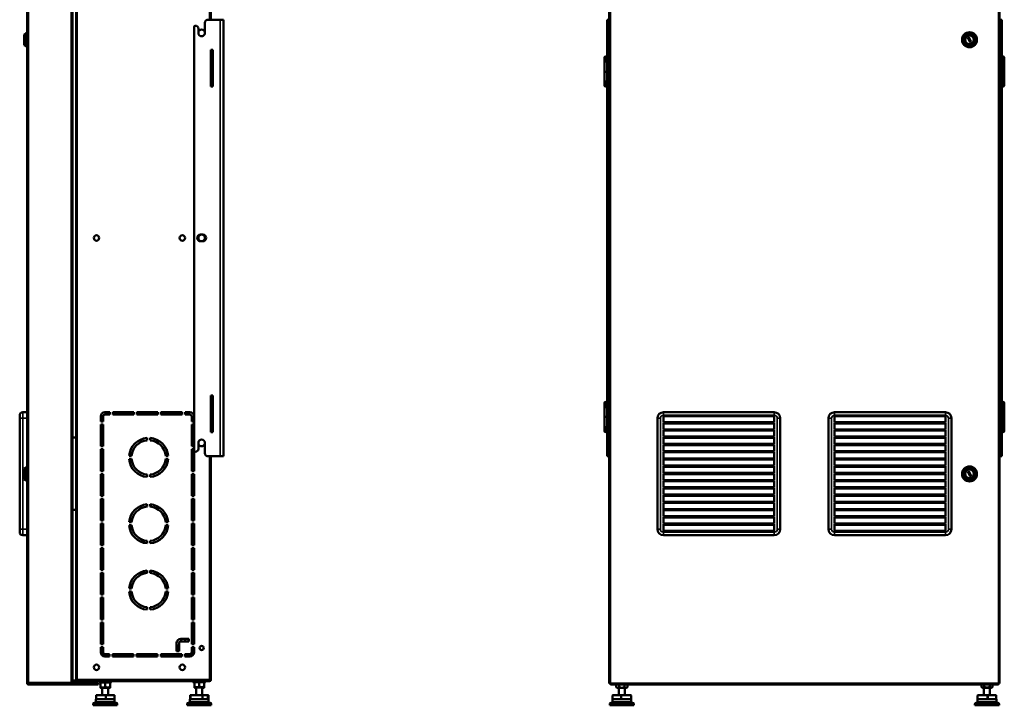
# Model space of a CAD drawing. Header units: millimetres. Extents: x -1845 to 7573, y -1484 to 1950.
# Tile 2 of 41: x -1845 to -211, y -613 to 524. Entities that reach past the tile are written whole.
import ezdxf

# ---------------------------------------------------------------- set-up
doc = ezdxf.new("R2010")
doc.units = ezdxf.units.MM
doc.layers.add('Видимые тонкие (ГОСТ)', color=7, linetype='Continuous', lineweight=35)
doc.layers.add('Видимый контур (ГОСТ)', color=7, linetype='Continuous', lineweight=50)

msp = doc.modelspace()

# ---------------------------------------------------------------- linework, layer by layer
at = {"layer": 'Видимые тонкие (ГОСТ)'}
for p, q in [((-1749.6, -570.3), (-1749.6, 893.7)), ((-1530.1, 893.7), (-1530.1, 523.7)), ((-1830.6, 716.7), (-1830.6, -575.8)), ((-1759.6, -575.8), (-1759.6, 716.7)), ((-864.8, 716.7), (-864.8, -575.8)), ((-220.8, -575.8), (-220.8, 716.7)), ((-1512.6, -200.3), (-1512.6, 523.7)), ((-870.3, 518.7), (-867.3, 518.7)), ((-870.3, 514.3), (-867.3, 514.3)), ((-218.3, 518.7), (-215.3, 518.7)), ((-218.3, 511.7), (-215.3, 511.7)), ((-1527.8, 460.7), (-1524.8, 460.7)), ((-1524.8, 414.7), (-1527.8, 414.7)), ((-1527.8, -112.3), (-1524.8, -112.3)), ((-1840.1, -127.3), (-1840.1, -137.3)), ((-776.8, -127.3), (-776.8, -132.3)), ((-592.8, -127.3), (-592.8, -132.3)), ((-492.8, -127.3), (-492.8, -132.3)), ((-308.8, -127.3), (-308.8, -132.3)), ((-1840.1, -137.3), (-1845.1, -137.3)), ((-1840.1, -321.3), (-1840.1, -137.3)), ((-1840.1, -137.3), (-1832.6, -137.3)), ((-786.8, -137.3), (-781.8, -137.3)), ((-781.8, -321.3), (-781.8, -137.3)), ((-776.8, -132.3), (-592.8, -132.3)), ((-582.8, -137.3), (-587.8, -137.3)), ((-587.8, -137.3), (-587.8, -321.3)), ((-502.8, -137.3), (-497.8, -137.3)), ((-497.8, -321.3), (-497.8, -137.3)), ((-492.8, -132.3), (-308.8, -132.3)), ((-298.8, -137.3), (-303.8, -137.3)), ((-303.8, -137.3), (-303.8, -321.3)), ((-1524.8, -158.3), (-1527.8, -158.3)), ((-867.3, -188.3), (-870.3, -188.3)), ((-867.3, -195.3), (-870.3, -195.3)), ((-215.3, -191), (-218.3, -191)), ((-215.3, -195.3), (-218.3, -195.3)), ((-1530.1, -200.3), (-1530.1, -570.3)), ((-1840.1, -321.3), (-1845.1, -321.3)), ((-1840.1, -321.3), (-1840.1, -331.3)), ((-1832.6, -321.3), (-1840.1, -321.3)), ((-786.8, -321.3), (-781.8, -321.3)), ((-776.8, -326.3), (-776.8, -331.3)), ((-592.8, -326.3), (-776.8, -326.3)), ((-592.8, -331.3), (-592.8, -326.3)), ((-582.8, -321.3), (-587.8, -321.3)), ((-502.8, -321.3), (-497.8, -321.3)), ((-492.8, -326.3), (-492.8, -331.3)), ((-308.8, -326.3), (-492.8, -326.3)), ((-308.8, -331.3), (-308.8, -326.3)), ((-298.8, -321.3), (-303.8, -321.3)), ((-1750.6, -572.3), (-1750.6, -571.3)), ((-1530.1, -570.3), (-1749.6, -570.3)), ((-1529.1, -571.3), (-1528.1, -571.3)), ((-1831.6, -576.8), (-1832.6, -576.8)), ((-1830.6, -575.8), (-1759.6, -575.8)), ((-1830.6, -577.8), (-1830.6, -578.8)), ((-1756.6, -572.3), (-1756.6, -573.3)), ((-1756.6, -575.3), (-1756.6, -574.3)), ((-1749.1, -573.3), (-1749.1, -572.3)), ((-1748.1, -574.3), (-1748.1, -575.3)), ((-1729.6, -576.8), (-1729.6, -577.8)), ((-1729.6, -577.8), (-1729.6, -578.8)), ((-1725.2, -576.8), (-1725.2, -577.8)), ((-1724.9, -577.8), (-1724.9, -578.8)), ((-1719.6, -576.8), (-1719.6, -577.8)), ((-1719.6, -577.8), (-1719.6, -578.8)), ((-1530.1, -572.3), (-1530.1, -573.3)), ((-864.8, -576.8), (-220.8, -576.8)), ((-1717.8, -597.3), (-1718.2, -597.3)), ((-1717.8, -597.3), (-1701.9, -597.3)), ((-1717.8, -603.3), (-1717.8, -597.3)), ((-1701.9, -597.3), (-1687.6, -597.3)), ((-1561.9, -597.3), (-1562.2, -597.3)), ((-1561.9, -597.3), (-1561.8, -597.3)), ((-1561.9, -603.3), (-1561.9, -597.3)), ((-1561.8, -597.3), (-1541.9, -597.3)), ((-1541.9, -597.3), (-1532.8, -597.3)), ((-1532.7, -597.3), (-1532.8, -597.3)), ((-1532.8, -597.3), (-1532.8, -603.3)), ((-1532.7, -597.3), (-1531.5, -597.3)), ((-861.3, -597.3), (-847.7, -597.3)), ((-861.3, -597.3), (-861.3, -597.3)), ((-846.3, -597.3), (-847.7, -597.3)), ((-847.7, -597.3), (-847.7, -603.3)), ((-846.3, -597.3), (-830.3, -597.3)), ((-846.3, -603.3), (-846.3, -597.3)), ((-830.3, -597.3), (-830.3, -597.3)), ((-255.3, -597.3), (-239.4, -597.3)), ((-237.9, -597.3), (-239.4, -597.3)), ((-239.4, -597.3), (-239.4, -603.3)), ((-237.9, -597.3), (-224.3, -597.3)), ((-237.9, -603.3), (-237.9, -597.3)), ((-1683.1, -610.9), (-1723.1, -610.9)), ((-1722.5, -610), (-1683.6, -610)), ((-1686.9, -608.5), (-1719.3, -608.5)), ((-1718.6, -607.5), (-1687.5, -607.5)), ((-1527.1, -610.9), (-1567.1, -610.9)), ((-1566.5, -610), (-1527.6, -610)), ((-1530.9, -608.5), (-1563.3, -608.5)), ((-1562.6, -607.5), (-1531.5, -607.5)), ((-825.8, -610.9), (-865.8, -610.9)), ((-865.3, -610), (-826.3, -610)), ((-829.6, -608.5), (-862, -608.5)), ((-861.4, -607.5), (-830.2, -607.5)), ((-219.8, -610.9), (-259.8, -610.9)), ((-259.3, -610), (-220.3, -610)), ((-223.6, -608.5), (-256, -608.5)), ((-255.4, -607.5), (-224.2, -607.5))]:
    msp.add_line(p, q, dxfattribs=at)
for centre, start, end in [((-776.8, -137.3), 90, 180), ((-592.8, -137.3), 0, 90), ((-492.8, -137.3), 90, 180), ((-308.8, -137.3), 0, 90), ((-776.8, -321.3), 180, 270), ((-592.8, -321.3), 270, 0), ((-492.8, -321.3), 180, 270), ((-308.8, -321.3), 270, 0)]:
    msp.add_arc(centre, 5, start, end, dxfattribs=at)
for centre, ratio, start_param, end_param in [((-1717.2, -597.3), 0.650253, 0, 1.570796), ((-1561.2, -597.3), 0.754682, 0, 1.570796), ((-1533.7, -597.3), 0.900754, 4.712389, 6.283185), ((-846.9, -597.3), 0.760479, 0, 1.570796), ((-846.9, -597.3), 0.649362, 4.712389, 6.283185), ((-238.7, -597.3), 0.650253, 0, 1.570796), ((-238.7, -597.3), 0.759718, 4.712389, 6.283185)]:
    msp.add_ellipse(centre, major_axis=(0, 1), ratio=ratio, start_param=start_param, end_param=end_param, dxfattribs=at)
at = {"layer": 'Видимый контур (ГОСТ)'}
for p, q in [((-1751.6, -570.3), (-1751.6, 893.7)), ((-1528.1, 893.7), (-1528.1, 523.7)), ((-1832.6, -575.8), (-1832.6, 716.7)), ((-1757.6, 716.7), (-1757.6, -575.8)), ((-866.8, -575.8), (-866.8, 716.7)), ((-218.8, 716.7), (-218.8, -575.8)), ((-1532.6, 523.7), (-1512.6, 523.7)), ((-1506.6, 523.7), (-1512.6, 523.7)), ((-1506.6, 523.7), (-1506.6, -200.3)), ((-867.3, 523.7), (-870.3, 523.7)), ((-870.3, 518.7), (-870.3, 523.7)), ((-867.3, 523.7), (-867.3, 518.7)), ((-218.3, 523.7), (-218.8, 523.7)), ((-218.3, 518.7), (-218.3, 523.7)), ((-215.3, 523.7), (-218.3, 523.7)), ((-215.3, 523.7), (-215.3, 518.7)), ((-1555.6, -191), (-1555.6, 511.7)), ((-1548.6, 501.7), (-1548.6, 508.7)), ((-1537.6, 518.7), (-1537.6, 501.7)), ((-870.3, 516.3), (-870.3, 518.7)), ((-870.3, 514.3), (-870.3, 516.3)), ((-870.3, 516.3), (-867.3, 516.3)), ((-870.3, 514.3), (-870.3, -188.3)), ((-867.3, 518.7), (-867.3, 516.3)), ((-867.3, 516.3), (-867.3, 514.3)), ((-867.3, 514.3), (-867.3, -188.3)), ((-218.3, 513.7), (-218.3, 518.7)), ((-218.3, 511.7), (-218.3, 513.7)), ((-218.3, 513.7), (-215.3, 513.7)), ((-218.3, -191), (-218.3, 511.7)), ((-215.3, 518.7), (-215.3, 513.7)), ((-215.3, 513.7), (-215.3, 511.7)), ((-215.3, -191), (-215.3, 511.7)), ((-1837.6, 499.4), (-1833.6, 501.4)), ((-1837.6, 481.4), (-1837.6, 499.4)), ((-1833.6, 478), (-1833.6, 502.9)), ((-1833.6, 502.9), (-1832.6, 502.9)), ((-271.7, 494), (-269.8, 494.9)), ((-267.8, 485.9), (-271.7, 494)), ((-269.8, 494.9), (-266, 486.8)), ((-1837.6, 481.4), (-1833.6, 479.4)), ((-1833.6, 478), (-1832.6, 478)), ((-266, 486.8), (-267.8, 485.9)), ((-1528.1, 422.7), (-1528.1, 473.7)), ((-1528.1, 473.7), (-1524.6, 473.7)), ((-1527.8, 460.7), (-1527.8, 462.7)), ((-1524.8, 462.7), (-1527.8, 462.7)), ((-1527.8, 460.7), (-1527.8, 414.7)), ((-1524.8, 462.7), (-1524.8, 460.7)), ((-1524.8, 414.7), (-1524.8, 460.7)), ((-1524.6, 473.7), (-1524.6, 422.7)), ((-874.6, 414.7), (-874.6, 460.7)), ((-870.6, 452.7), (-870.6, 460.7)), ((-867.1, 460.7), (-867.1, 452.7)), ((-218.6, 452.7), (-218.6, 460.7)), ((-215.1, 460.7), (-215.1, 452.7)), ((-211.1, 460.7), (-211.1, 414.7)), ((-870.3, 452.7), (-870.6, 452.7)), ((-867.1, 452.7), (-867.3, 452.7)), ((-218.3, 452.7), (-218.6, 452.7)), ((-215.1, 452.7), (-215.3, 452.7)), ((-1527.8, 422.7), (-1528.1, 422.7)), ((-1527.8, 412.7), (-1527.8, 414.7)), ((-1527.8, 412.7), (-1524.8, 412.7)), ((-1524.6, 422.7), (-1524.8, 422.7)), ((-1524.8, 414.7), (-1524.8, 412.7)), ((-870.6, 414.7), (-870.6, 422.7)), ((-870.6, 422.7), (-870.3, 422.7)), ((-867.3, 422.7), (-867.1, 422.7)), ((-867.1, 422.7), (-867.1, 414.7)), ((-218.6, 414.7), (-218.6, 422.7)), ((-218.6, 422.7), (-218.3, 422.7)), ((-215.3, 422.7), (-215.1, 422.7)), ((-215.1, 422.7), (-215.1, 414.7)), ((-1545.1, 167.2), (-1541.1, 167.2)), ((-1541.1, 156.2), (-1545.1, 156.2)), ((-1528.1, -150.3), (-1528.1, -99.3)), ((-1528.1, -99.3), (-1524.6, -99.3)), ((-1527.8, -112.3), (-1527.8, -110.3)), ((-1524.8, -110.3), (-1527.8, -110.3)), ((-1527.8, -112.3), (-1527.8, -158.3)), ((-1524.8, -110.3), (-1524.8, -112.3)), ((-1524.8, -158.3), (-1524.8, -112.3)), ((-1524.6, -99.3), (-1524.6, -150.3)), ((-874.6, -158.3), (-874.6, -112.3)), ((-870.6, -120.3), (-870.6, -112.3)), ((-867.1, -112.3), (-867.1, -120.3)), ((-218.6, -120.3), (-218.6, -112.3)), ((-215.1, -112.3), (-215.1, -120.3)), ((-211.1, -112.3), (-211.1, -158.3)), ((-1832.6, -127.3), (-1840.1, -127.3)), ((-1703.6, -127.3), (-1695.6, -127.3)), ((-1695.6, -127.3), (-1695.6, -131.3)), ((-1690.6, -131.3), (-1690.6, -127.3)), ((-1690.6, -127.3), (-1655.6, -127.3)), ((-1655.6, -127.3), (-1655.6, -131.3)), ((-1650.6, -131.3), (-1650.6, -127.3)), ((-1650.6, -127.3), (-1615.6, -127.3)), ((-1615.6, -127.3), (-1615.6, -131.3)), ((-1610.6, -131.3), (-1610.6, -127.3)), ((-1610.6, -127.3), (-1575.6, -127.3)), ((-1575.6, -127.3), (-1575.6, -131.3)), ((-1570.6, -131.3), (-1570.6, -127.3)), ((-1570.6, -127.3), (-1562.6, -127.3)), ((-870.3, -120.3), (-870.6, -120.3)), ((-867.1, -120.3), (-867.3, -120.3)), ((-592.8, -127.3), (-776.8, -127.3)), ((-308.8, -127.3), (-492.8, -127.3)), ((-218.3, -120.3), (-218.6, -120.3)), ((-215.1, -120.3), (-215.3, -120.3)), ((-1845.1, -137.3), (-1845.1, -132.3)), ((-1845.1, -137.3), (-1845.1, -321.3)), ((-1710.6, -142.8), (-1710.6, -134.3)), ((-1706.6, -142.8), (-1710.6, -142.8)), ((-1706.6, -134.3), (-1706.6, -142.8)), ((-1695.6, -131.3), (-1703.6, -131.3)), ((-1655.6, -131.3), (-1690.6, -131.3)), ((-1615.6, -131.3), (-1650.6, -131.3)), ((-1575.6, -131.3), (-1610.6, -131.3)), ((-1562.6, -131.3), (-1570.6, -131.3)), ((-1559.6, -142.8), (-1559.6, -134.3)), ((-1555.6, -142.8), (-1559.6, -142.8)), ((-786.8, -137.3), (-786.8, -321.3)), ((-776.8, -132.8), (-592.8, -132.8)), ((-776.8, -143.8), (-776.8, -132.8)), ((-592.8, -133.8), (-776.8, -133.8)), ((-776.8, -143.8), (-592.8, -143.8)), ((-776.8, -144.8), (-592.8, -144.8)), ((-776.8, -155.8), (-776.8, -144.8)), ((-592.8, -145.8), (-776.8, -145.8)), ((-592.8, -132.8), (-592.8, -143.8)), ((-592.8, -144.8), (-592.8, -155.8)), ((-582.8, -321.3), (-582.8, -137.3)), ((-502.8, -137.3), (-502.8, -321.3)), ((-492.8, -132.8), (-308.8, -132.8)), ((-492.8, -143.8), (-492.8, -132.8)), ((-308.8, -133.8), (-492.8, -133.8)), ((-492.8, -143.8), (-308.8, -143.8)), ((-492.8, -144.8), (-308.8, -144.8)), ((-492.8, -155.8), (-492.8, -144.8)), ((-308.8, -145.8), (-492.8, -145.8)), ((-308.8, -132.8), (-308.8, -143.8)), ((-308.8, -144.8), (-308.8, -155.8)), ((-298.8, -321.3), (-298.8, -137.3)), ((-1710.6, -147.8), (-1706.6, -147.8)), ((-1710.6, -183.8), (-1710.6, -147.8)), ((-1706.6, -147.8), (-1706.6, -183.8)), ((-1559.6, -183.8), (-1559.6, -147.8)), ((-1559.6, -147.8), (-1555.6, -147.8)), ((-1527.8, -150.3), (-1528.1, -150.3)), ((-1527.8, -160.3), (-1527.8, -158.3)), ((-1527.8, -160.3), (-1524.8, -160.3)), ((-1524.6, -150.3), (-1524.8, -150.3)), ((-1524.8, -158.3), (-1524.8, -160.3)), ((-870.6, -158.3), (-870.6, -150.3)), ((-870.6, -150.3), (-870.3, -150.3)), ((-867.3, -150.3), (-867.1, -150.3)), ((-867.1, -150.3), (-867.1, -158.3)), ((-776.8, -155.8), (-592.8, -155.8)), ((-776.8, -156.8), (-592.8, -156.8)), ((-776.8, -167.8), (-776.8, -156.8)), ((-592.8, -157.8), (-776.8, -157.8)), ((-592.8, -156.8), (-592.8, -167.8)), ((-492.8, -155.8), (-308.8, -155.8)), ((-492.8, -156.8), (-308.8, -156.8)), ((-492.8, -167.8), (-492.8, -156.8)), ((-308.8, -157.8), (-492.8, -157.8)), ((-308.8, -156.8), (-308.8, -167.8)), ((-218.6, -158.3), (-218.6, -150.3)), ((-218.6, -150.3), (-218.3, -150.3)), ((-215.3, -150.3), (-215.1, -150.3)), ((-215.1, -150.3), (-215.1, -158.3)), ((-1757.6, -169.3), (-1751.6, -169.3)), ((-1633.6, -169.9), (-1633.6, -173.9)), ((-1628.6, -173.9), (-1628.6, -169.9)), ((-1548.6, -188), (-1548.6, -178.3)), ((-1537.6, -178.3), (-1537.6, -195.3)), ((-776.8, -167.8), (-592.8, -167.8)), ((-776.8, -168.8), (-592.8, -168.8)), ((-776.8, -179.8), (-776.8, -168.8)), ((-592.8, -169.8), (-776.8, -169.8)), ((-592.8, -168.8), (-592.8, -179.8)), ((-492.8, -167.8), (-308.8, -167.8)), ((-492.8, -168.8), (-308.8, -168.8)), ((-492.8, -179.8), (-492.8, -168.8)), ((-308.8, -169.8), (-492.8, -169.8)), ((-308.8, -168.8), (-308.8, -179.8)), ((-1706.6, -183.8), (-1710.6, -183.8)), ((-1710.6, -188.8), (-1706.6, -188.8)), ((-1710.6, -224.8), (-1710.6, -188.8)), ((-1706.6, -188.8), (-1706.6, -224.8)), ((-1555.6, -183.8), (-1559.6, -183.8)), ((-1559.6, -224.8), (-1559.6, -188.8)), ((-1559.6, -188.8), (-1555.6, -188.8)), ((-1555.6, -191.1), (-1555.6, -224.8)), ((-870.3, -190.3), (-870.3, -188.3)), ((-867.3, -190.3), (-870.3, -190.3)), ((-870.3, -195.3), (-870.3, -190.3)), ((-870.3, -200.3), (-870.3, -195.3)), ((-867.3, -188.3), (-867.3, -190.3)), ((-867.3, -190.3), (-867.3, -195.3)), ((-867.3, -195.3), (-867.3, -200.3)), ((-776.8, -179.8), (-592.8, -179.8)), ((-776.8, -180.8), (-592.8, -180.8)), ((-776.8, -191.8), (-776.8, -180.8)), ((-592.8, -181.8), (-776.8, -181.8)), ((-776.8, -191.8), (-592.8, -191.8)), ((-776.8, -192.8), (-592.8, -192.8)), ((-776.8, -203.8), (-776.8, -192.8)), ((-592.8, -193.8), (-776.8, -193.8)), ((-592.8, -180.8), (-592.8, -191.8)), ((-592.8, -192.8), (-592.8, -203.8)), ((-492.8, -179.8), (-308.8, -179.8)), ((-492.8, -180.8), (-308.8, -180.8)), ((-492.8, -191.8), (-492.8, -180.8)), ((-308.8, -181.8), (-492.8, -181.8)), ((-492.8, -191.8), (-308.8, -191.8)), ((-492.8, -192.8), (-308.8, -192.8)), ((-492.8, -203.8), (-492.8, -192.8)), ((-308.8, -193.8), (-492.8, -193.8)), ((-308.8, -180.8), (-308.8, -191.8)), ((-308.8, -192.8), (-308.8, -203.8)), ((-218.3, -193), (-218.3, -191)), ((-215.3, -193), (-218.3, -193)), ((-218.3, -195.3), (-218.3, -193)), ((-218.3, -200.3), (-218.3, -195.3)), ((-215.3, -191), (-215.3, -193)), ((-215.3, -193), (-215.3, -195.3)), ((-215.3, -195.3), (-215.3, -200.3)), ((-1659.5, -199.8), (-1663.5, -199.8)), ((-1663.5, -204.8), (-1659.5, -204.8)), ((-1598.7, -199.8), (-1602.7, -199.8)), ((-1602.7, -204.8), (-1598.7, -204.8)), ((-1512.6, -200.3), (-1532.6, -200.3)), ((-1528.1, -200.3), (-1528.1, -570.3)), ((-1512.6, -200.3), (-1506.6, -200.3)), ((-870.3, -200.3), (-867.3, -200.3)), ((-867.3, -200.3), (-866.8, -200.3)), ((-776.8, -203.8), (-592.8, -203.8)), ((-776.8, -204.8), (-592.8, -204.8)), ((-776.8, -215.8), (-776.8, -204.8)), ((-592.8, -205.8), (-776.8, -205.8)), ((-592.8, -204.8), (-592.8, -215.8)), ((-492.8, -203.8), (-308.8, -203.8)), ((-492.8, -204.8), (-308.8, -204.8)), ((-492.8, -215.8), (-492.8, -204.8)), ((-308.8, -205.8), (-492.8, -205.8)), ((-308.8, -204.8), (-308.8, -215.8)), ((-218.3, -200.3), (-218.8, -200.3)), ((-218.3, -200.3), (-215.3, -200.3)), ((-1837.6, -220.6), (-1833.6, -218.6)), ((-1837.6, -238.6), (-1837.6, -220.6)), ((-1833.6, -242), (-1833.6, -217.1)), ((-1833.6, -217.1), (-1832.6, -217.1)), ((-1706.6, -224.8), (-1710.6, -224.8)), ((-1555.6, -224.8), (-1559.6, -224.8)), ((-776.8, -215.8), (-592.8, -215.8)), ((-776.8, -216.8), (-592.8, -216.8)), ((-776.8, -227.8), (-776.8, -216.8)), ((-592.8, -217.8), (-776.8, -217.8)), ((-776.8, -227.8), (-592.8, -227.8)), ((-592.8, -216.8), (-592.8, -227.8)), ((-492.8, -215.8), (-308.8, -215.8)), ((-492.8, -216.8), (-308.8, -216.8)), ((-492.8, -227.8), (-492.8, -216.8)), ((-308.8, -217.8), (-492.8, -217.8)), ((-492.8, -227.8), (-308.8, -227.8)), ((-308.8, -216.8), (-308.8, -227.8)), ((-271.7, -226), (-269.8, -225.1)), ((-267.8, -234.1), (-271.7, -226)), ((-269.8, -225.1), (-266, -233.2)), ((-1837.6, -238.6), (-1833.6, -240.6)), ((-1833.6, -242), (-1832.6, -242)), ((-1710.6, -229.8), (-1706.6, -229.8)), ((-1710.6, -265.8), (-1710.6, -229.8)), ((-1706.6, -229.8), (-1706.6, -265.8)), ((-1633.6, -230.7), (-1633.6, -234.7)), ((-1628.6, -234.7), (-1628.6, -230.7)), ((-1559.6, -265.8), (-1559.6, -229.8)), ((-1559.6, -229.8), (-1555.6, -229.8)), ((-1555.6, -229.8), (-1555.6, -265.8)), ((-776.8, -228.8), (-592.8, -228.8)), ((-776.8, -239.8), (-776.8, -228.8)), ((-592.8, -229.8), (-776.8, -229.8)), ((-776.8, -239.8), (-592.8, -239.8)), ((-776.8, -240.8), (-592.8, -240.8)), ((-776.8, -251.8), (-776.8, -240.8)), ((-592.8, -241.8), (-776.8, -241.8)), ((-592.8, -228.8), (-592.8, -239.8)), ((-592.8, -240.8), (-592.8, -251.8)), ((-492.8, -228.8), (-308.8, -228.8)), ((-492.8, -239.8), (-492.8, -228.8)), ((-308.8, -229.8), (-492.8, -229.8)), ((-492.8, -239.8), (-308.8, -239.8)), ((-492.8, -240.8), (-308.8, -240.8)), ((-492.8, -251.8), (-492.8, -240.8)), ((-308.8, -241.8), (-492.8, -241.8)), ((-308.8, -228.8), (-308.8, -239.8)), ((-308.8, -240.8), (-308.8, -251.8)), ((-266, -233.2), (-267.8, -234.1)), ((-776.8, -251.8), (-592.8, -251.8)), ((-776.8, -252.8), (-592.8, -252.8)), ((-776.8, -263.8), (-776.8, -252.8)), ((-592.8, -253.8), (-776.8, -253.8)), ((-592.8, -252.8), (-592.8, -263.8)), ((-492.8, -251.8), (-308.8, -251.8)), ((-492.8, -252.8), (-308.8, -252.8)), ((-492.8, -263.8), (-492.8, -252.8)), ((-308.8, -253.8), (-492.8, -253.8)), ((-308.8, -252.8), (-308.8, -263.8)), ((-1706.6, -265.8), (-1710.6, -265.8)), ((-1710.6, -270.8), (-1706.6, -270.8)), ((-1710.6, -306.8), (-1710.6, -270.8)), ((-1706.6, -270.8), (-1706.6, -306.8)), ((-1555.6, -265.8), (-1559.6, -265.8)), ((-1559.6, -306.8), (-1559.6, -270.8)), ((-1559.6, -270.8), (-1555.6, -270.8)), ((-1555.6, -270.8), (-1555.6, -306.8)), ((-776.8, -263.8), (-592.8, -263.8)), ((-776.8, -264.8), (-592.8, -264.8)), ((-776.8, -275.8), (-776.8, -264.8)), ((-592.8, -265.8), (-776.8, -265.8)), ((-776.8, -275.8), (-592.8, -275.8)), ((-776.8, -276.8), (-592.8, -276.8)), ((-776.8, -287.8), (-776.8, -276.8)), ((-592.8, -264.8), (-592.8, -275.8)), ((-592.8, -276.8), (-592.8, -287.8)), ((-492.8, -263.8), (-308.8, -263.8)), ((-492.8, -264.8), (-308.8, -264.8)), ((-492.8, -275.8), (-492.8, -264.8)), ((-308.8, -265.8), (-492.8, -265.8)), ((-492.8, -275.8), (-308.8, -275.8)), ((-492.8, -276.8), (-308.8, -276.8)), ((-492.8, -287.8), (-492.8, -276.8)), ((-308.8, -264.8), (-308.8, -275.8)), ((-308.8, -276.8), (-308.8, -287.8)), ((-1751.6, -289.3), (-1757.6, -289.3)), ((-1633.6, -279.9), (-1633.6, -283.9)), ((-1628.6, -283.9), (-1628.6, -279.9)), ((-592.8, -277.8), (-776.8, -277.8)), ((-776.8, -287.8), (-592.8, -287.8)), ((-776.8, -288.8), (-592.8, -288.8)), ((-776.8, -299.8), (-776.8, -288.8)), ((-592.8, -289.8), (-776.8, -289.8)), ((-592.8, -288.8), (-592.8, -299.8)), ((-308.8, -277.8), (-492.8, -277.8)), ((-492.8, -287.8), (-308.8, -287.8)), ((-492.8, -288.8), (-308.8, -288.8)), ((-492.8, -299.8), (-492.8, -288.8)), ((-308.8, -289.8), (-492.8, -289.8)), ((-308.8, -288.8), (-308.8, -299.8)), ((-1706.6, -306.8), (-1710.6, -306.8)), ((-1659.5, -309.8), (-1663.5, -309.8)), ((-1602.9, -307.8), (-1598.9, -307.8)), ((-1598.7, -309.8), (-1602.7, -309.8)), ((-1555.6, -306.8), (-1559.6, -306.8)), ((-776.8, -299.8), (-592.8, -299.8)), ((-776.8, -300.8), (-592.8, -300.8)), ((-776.8, -311.8), (-776.8, -300.8)), ((-592.8, -301.8), (-776.8, -301.8)), ((-592.8, -300.8), (-592.8, -311.8)), ((-492.8, -299.8), (-308.8, -299.8)), ((-492.8, -300.8), (-308.8, -300.8)), ((-492.8, -311.8), (-492.8, -300.8)), ((-308.8, -301.8), (-492.8, -301.8)), ((-308.8, -300.8), (-308.8, -311.8)), ((-1845.1, -326.3), (-1845.1, -321.3)), ((-1710.6, -311.8), (-1706.6, -311.8)), ((-1710.6, -347.8), (-1710.6, -311.8)), ((-1706.6, -311.8), (-1706.6, -347.8)), ((-1663.5, -314.8), (-1659.5, -314.8)), ((-1602.7, -314.8), (-1598.7, -314.8)), ((-1559.6, -347.8), (-1559.6, -311.8)), ((-1559.6, -311.8), (-1555.6, -311.8)), ((-1556.6, -322.8), (-1556.6, -314.8)), ((-1555.6, -322.8), (-1556.6, -322.8)), ((-1555.6, -311.8), (-1555.6, -347.8)), ((-776.8, -311.8), (-592.8, -311.8)), ((-776.8, -312.8), (-592.8, -312.8)), ((-776.8, -323.8), (-776.8, -312.8)), ((-592.8, -313.8), (-776.8, -313.8)), ((-776.8, -323.8), (-592.8, -323.8)), ((-776.8, -324.8), (-592.8, -324.8)), ((-776.8, -325.8), (-776.8, -324.8)), ((-592.8, -325.8), (-776.8, -325.8)), ((-592.8, -312.8), (-592.8, -323.8)), ((-592.8, -324.8), (-592.8, -325.8)), ((-492.8, -311.8), (-308.8, -311.8)), ((-492.8, -312.8), (-308.8, -312.8)), ((-492.8, -323.8), (-492.8, -312.8)), ((-308.8, -313.8), (-492.8, -313.8)), ((-492.8, -323.8), (-308.8, -323.8)), ((-492.8, -324.8), (-308.8, -324.8)), ((-492.8, -325.8), (-492.8, -324.8)), ((-308.8, -325.8), (-492.8, -325.8)), ((-308.8, -312.8), (-308.8, -323.8)), ((-308.8, -324.8), (-308.8, -325.8)), ((-1840.1, -331.3), (-1832.6, -331.3)), ((-1642.6, -342.7), (-1642.6, -338.4)), ((-1638.6, -339.8), (-1638.6, -344)), ((-1633.6, -340.7), (-1633.6, -344.7)), ((-1628.6, -344.7), (-1628.6, -340.7)), ((-1556.6, -327.8), (-1555.6, -327.8)), ((-1556.6, -347.8), (-1556.6, -327.8)), ((-776.8, -331.3), (-592.8, -331.3)), ((-492.8, -331.3), (-308.8, -331.3)), ((-1706.6, -347.8), (-1710.6, -347.8)), ((-1710.6, -352.8), (-1706.6, -352.8)), ((-1710.6, -388.8), (-1710.6, -352.8)), ((-1706.6, -352.8), (-1706.6, -388.8)), ((-1555.6, -347.8), (-1559.6, -347.8)), ((-1559.6, -388.8), (-1559.6, -352.8)), ((-1559.6, -352.8), (-1555.6, -352.8)), ((-1556.6, -360.8), (-1556.6, -352.8)), ((-1555.6, -352.8), (-1555.6, -388.8)), ((-1555.6, -360.8), (-1556.6, -360.8)), ((-1556.6, -365.8), (-1555.6, -365.8)), ((-1556.6, -388.8), (-1556.6, -365.8)), ((-1706.6, -388.8), (-1710.6, -388.8)), ((-1642.6, -396.3), (-1642.6, -391.9)), ((-1638.6, -390.7), (-1638.6, -394.8)), ((-1633.6, -389.9), (-1633.6, -393.9)), ((-1628.6, -393.9), (-1628.6, -389.9)), ((-1555.6, -388.8), (-1559.6, -388.8)), ((-1710.6, -393.8), (-1706.6, -393.8)), ((-1710.6, -429.8), (-1710.6, -393.8)), ((-1706.6, -393.8), (-1706.6, -429.8)), ((-1559.6, -429.8), (-1559.6, -393.8)), ((-1559.6, -393.8), (-1555.6, -393.8)), ((-1556.6, -398.8), (-1556.6, -393.8)), ((-1555.6, -398.8), (-1556.6, -398.8)), ((-1556.6, -403.8), (-1555.6, -403.8)), ((-1556.6, -411.8), (-1556.6, -403.8)), ((-1555.6, -393.8), (-1555.6, -429.8)), ((-1659.5, -419.8), (-1663.5, -419.8)), ((-1663.5, -424.8), (-1659.5, -424.8)), ((-1603.6, -414.8), (-1599.4, -414.8)), ((-1598.8, -418.8), (-1602.8, -418.8)), ((-1598.7, -419.8), (-1602.7, -419.8)), ((-1602.7, -424.8), (-1598.7, -424.8)), ((-1706.6, -429.8), (-1710.6, -429.8)), ((-1710.6, -434.8), (-1706.6, -434.8)), ((-1710.6, -470.8), (-1710.6, -434.8)), ((-1706.6, -434.8), (-1706.6, -470.8)), ((-1555.6, -429.8), (-1559.6, -429.8)), ((-1559.6, -470.8), (-1559.6, -434.8)), ((-1559.6, -434.8), (-1555.6, -434.8)), ((-1555.6, -434.8), (-1555.6, -470.8)), ((-1633.6, -450.7), (-1633.6, -454.7)), ((-1628.6, -454.7), (-1628.6, -450.7)), ((-1706.6, -470.8), (-1710.6, -470.8)), ((-1555.6, -470.8), (-1559.6, -470.8)), ((-1710.6, -511.8), (-1710.6, -475.8)), ((-1710.6, -475.8), (-1706.6, -475.8)), ((-1709.3, -504.3), (-1709.3, -475.8)), ((-1706.6, -475.8), (-1706.6, -511.8)), ((-1559.6, -511.8), (-1559.6, -475.8)), ((-1559.6, -475.8), (-1555.6, -475.8)), ((-1558.3, -475.8), (-1558.3, -504.3)), ((-1555.6, -475.8), (-1555.6, -511.8)), ((-1577.6, -503.3), (-1564.6, -503.3)), ((-1577.3, -507.3), (-1577.3, -503.3)), ((-1570.3, -503.3), (-1570.3, -507.3)), ((-1565.3, -504.3), (-1565.3, -503.3)), ((-1564.6, -503.3), (-1564.6, -507.3)), ((-1706.6, -511.8), (-1710.6, -511.8)), ((-1710.6, -525.3), (-1710.6, -516.8)), ((-1710.6, -516.8), (-1706.6, -516.8)), ((-1709.3, -525.3), (-1709.3, -516.8)), ((-1706.6, -516.8), (-1706.6, -525.3)), ((-1584.6, -523.3), (-1584.6, -510.3)), ((-1582.3, -516.3), (-1582.3, -523.3)), ((-1580.6, -510.3), (-1580.6, -523.3)), ((-1564.6, -507.3), (-1577.6, -507.3)), ((-1555.6, -511.8), (-1559.6, -511.8)), ((-1559.6, -525.3), (-1559.6, -516.8)), ((-1559.6, -516.8), (-1555.6, -516.8)), ((-1558.3, -516.8), (-1558.3, -525.3)), ((-1555.6, -516.8), (-1555.6, -525.3)), ((-1703.6, -528.3), (-1696.1, -528.3)), ((-1696.1, -532.3), (-1703.6, -532.3)), ((-1696.1, -528.3), (-1696.1, -532.3)), ((-1691.1, -532.3), (-1691.1, -528.3)), ((-1691.1, -528.3), (-1656.1, -528.3)), ((-1656.1, -532.3), (-1691.1, -532.3)), ((-1656.1, -528.3), (-1656.1, -532.3)), ((-1651.1, -532.3), (-1651.1, -528.3)), ((-1651.1, -528.3), (-1616.1, -528.3)), ((-1616.1, -532.3), (-1651.1, -532.3)), ((-1616.1, -528.3), (-1616.1, -532.3)), ((-1611.1, -532.3), (-1611.1, -528.3)), ((-1611.1, -528.3), (-1576.1, -528.3)), ((-1576.1, -532.3), (-1611.1, -532.3)), ((-1580.6, -523.3), (-1584.6, -523.3)), ((-1576.1, -528.3), (-1576.1, -532.3)), ((-1571.1, -532.3), (-1571.1, -528.3)), ((-1571.1, -528.3), (-1562.6, -528.3)), ((-1562.6, -532.3), (-1571.1, -532.3)), ((-1752.6, -571.3), (-1750.6, -571.3)), ((-1752.6, -571.3), (-1752.6, -572.3)), ((-1751.6, -571.3), (-1751.6, -570.3)), ((-1751.6, -570.3), (-1749.6, -570.3)), ((-1751.6, -571.3), (-1750.6, -571.3)), ((-1750.6, -570.3), (-1750.6, -571.3)), ((-1749.6, -571.3), (-1750.6, -571.3)), ((-1749.6, -571.3), (-1750.6, -571.3)), ((-1749.6, -570.3), (-1749.6, -572.3)), ((-1530.1, -572.3), (-1530.1, -570.3)), ((-1530.1, -570.3), (-1528.1, -570.3)), ((-1529.1, -570.8), (-1529.1, -570.3)), ((-1528.1, -570.8), (-1529.1, -570.8)), ((-1529.1, -570.8), (-1529.1, -571.3)), ((-1528.1, -570.3), (-1528.1, -570.8)), ((-1528.1, -571.3), (-1528.1, -570.8)), ((-1830.6, -575.8), (-1832.6, -575.8)), ((-1832.6, -576.8), (-1832.6, -575.8)), ((-1831.6, -575.8), (-1831.6, -576.8)), ((-1830.6, -575.8), (-1830.6, -577.8)), ((-1830.6, -577.8), (-1729.6, -577.8)), ((-1759.6, -577.8), (-1830.6, -577.8)), ((-1830.6, -578.8), (-1729.6, -578.8)), ((-1759.6, -577.8), (-1759.6, -575.8)), ((-1757.6, -575.8), (-1759.6, -575.8)), ((-1759.6, -576.8), (-1729.6, -576.8)), ((-1729.6, -577.8), (-1759.6, -577.8)), ((-1756.6, -572.3), (-1752.6, -572.3)), ((-1752.1, -573.3), (-1756.6, -573.3)), ((-1756.6, -574.3), (-1748.1, -574.3)), ((-1748.1, -575.3), (-1756.6, -575.3)), ((-1750.6, -572.3), (-1752.6, -572.3)), ((-1752.1, -572.3), (-1752.1, -573.3)), ((-1749.1, -573.3), (-1752.1, -573.3)), ((-1749.6, -572.3), (-1750.6, -572.3)), ((-1530.1, -572.3), (-1749.6, -572.3)), ((-1530.1, -572.3), (-1749.1, -572.3)), ((-1749.1, -573.3), (-1530.1, -573.3)), ((-1748.1, -574.3), (-1743.1, -574.3)), ((-1743.1, -575.3), (-1748.1, -575.3)), ((-1743.1, -575.3), (-1743.1, -574.3)), ((-1725.2, -576.8), (-1729.6, -576.8)), ((-1729.6, -577.8), (-1725.2, -577.8)), ((-1729.6, -577.8), (-1724.9, -577.8)), ((-1724.9, -578.8), (-1729.6, -578.8)), ((-1722.4, -576.8), (-1725.2, -576.8)), ((-1725.2, -577.8), (-1722.4, -577.8)), ((-1724.9, -577.8), (-1721.4, -577.8)), ((-1721.4, -578.8), (-1724.9, -578.8)), ((-1722.4, -576.8), (-1719.6, -576.8)), ((-1722.4, -576.8), (-1722.4, -577.8)), ((-1719.6, -577.8), (-1722.4, -577.8)), ((-1721.4, -578.8), (-1721.4, -577.8)), ((-1721.4, -577.8), (-1719.6, -577.8)), ((-1719.6, -578.8), (-1721.4, -578.8)), ((-1715.6, -576.8), (-1719.6, -576.8)), ((-1719.6, -577.8), (-1715.6, -577.8)), ((-1719.6, -577.8), (-1714.6, -577.8)), ((-1714.6, -578.8), (-1719.6, -578.8)), ((-1715.6, -577.8), (-1715.6, -576.8)), ((-1714.6, -578.8), (-1714.6, -577.8)), ((-1713.1, -574.8), (-1713.1, -573.3)), ((-1713.1, -574.8), (-1693.1, -574.8)), ((-1712.6, -575.3), (-1713.1, -574.8)), ((-1693.6, -575.3), (-1712.6, -575.3)), ((-1711.1, -576), (-1711.1, -575.3)), ((-1711.1, -576), (-1711.1, -583)), ((-1711.1, -583.8), (-1711.1, -583)), ((-1711.1, -584.2), (-1711.1, -583.8)), ((-1710.4, -584.2), (-1711.1, -583.8)), ((-1710.4, -584.6), (-1711.1, -584.2)), ((-1710.4, -584.2), (-1695.8, -584.2)), ((-1710.4, -584.6), (-1708.1, -584.6)), ((-1708.1, -596.3), (-1708.1, -584.2)), ((-1703.1, -576), (-1703.1, -583)), ((-1698.1, -596.3), (-1698.1, -584.2)), ((-1698.1, -584.6), (-1695.8, -584.6)), ((-1695.8, -584.2), (-1695.1, -583.8)), ((-1695.8, -584.6), (-1695.1, -584.2)), ((-1695.1, -575.3), (-1695.1, -576)), ((-1695.1, -576), (-1695.1, -583)), ((-1695.1, -583), (-1695.1, -583.8)), ((-1695.1, -583.8), (-1695.1, -584.2)), ((-1693.6, -575.3), (-1693.1, -574.8)), ((-1693.1, -574.8), (-1693.1, -573.3)), ((-1557.1, -573.8), (-1557.1, -573.3)), ((-1557.1, -573.8), (-1537.1, -573.8)), ((-1556.6, -574.3), (-1557.1, -573.8)), ((-1557.1, -574.8), (-1557.1, -573.8)), ((-1557.1, -574.8), (-1555.1, -574.8)), ((-1556.6, -575.3), (-1557.1, -574.8)), ((-1537.6, -574.3), (-1556.6, -574.3)), ((-1555.1, -575.3), (-1556.6, -575.3)), ((-1554.4, -574.3), (-1555.1, -574.7)), ((-1555.1, -575.4), (-1555.1, -574.7)), ((-1555.1, -575.4), (-1555.1, -582.5)), ((-1555.1, -583.2), (-1555.1, -582.5)), ((-1555.1, -583.2), (-1555.1, -583.5)), ((-1554.4, -583.6), (-1555.1, -583.2)), ((-1555.1, -584.2), (-1555.1, -583.5)), ((-1554.4, -584.6), (-1555.1, -584.2)), ((-1554.4, -583.6), (-1539.8, -583.6)), ((-1554.4, -584.6), (-1552.1, -584.6)), ((-1552.1, -596.3), (-1552.1, -583.6)), ((-1547.1, -575.4), (-1547.1, -582.5)), ((-1542.1, -596.3), (-1542.1, -583.6)), ((-1542.1, -584.6), (-1539.8, -584.6)), ((-1539.8, -574.3), (-1539.1, -574.7)), ((-1539.8, -583.6), (-1539.1, -583.2)), ((-1539.8, -584.6), (-1539.1, -584.2)), ((-1539.1, -574.7), (-1539.1, -575.4)), ((-1539.1, -574.8), (-1537.1, -574.8)), ((-1537.6, -575.3), (-1539.1, -575.3)), ((-1539.1, -575.4), (-1539.1, -582.5)), ((-1539.1, -582.5), (-1539.1, -583.2)), ((-1539.1, -583.2), (-1539.1, -583.5)), ((-1539.1, -583.5), (-1539.1, -584.2)), ((-1537.6, -574.3), (-1537.1, -573.8)), ((-1537.6, -575.3), (-1537.1, -574.8)), ((-1537.1, -573.8), (-1537.1, -573.3)), ((-1537.1, -574.8), (-1537.1, -573.8)), ((-864.8, -575.8), (-866.8, -575.8)), ((-864.8, -575.8), (-864.8, -576.8)), ((-864.8, -576.8), (-864.8, -578.8)), ((-220.8, -578.8), (-864.8, -578.8)), ((-855, -578.8), (-855, -583.5)), ((-853.1, -584.6), (-855, -583.5)), ((-853.1, -584.6), (-838.5, -584.6)), ((-850.8, -596.3), (-850.8, -584.6)), ((-850.4, -578.8), (-850.4, -583.5)), ((-841.2, -578.8), (-841.2, -583.5)), ((-840.8, -596.3), (-840.8, -584.6)), ((-838.5, -584.6), (-836.6, -583.5)), ((-836.6, -578.8), (-836.6, -583.5)), ((-249, -578.8), (-249, -583)), ((-247.1, -584.2), (-249, -583)), ((-247.1, -584.2), (-232.5, -584.2)), ((-244.8, -596.3), (-244.8, -584.2)), ((-244.4, -578.8), (-244.4, -583)), ((-235.2, -578.8), (-235.2, -583)), ((-234.8, -596.3), (-234.8, -584.2)), ((-232.5, -584.2), (-230.6, -583)), ((-230.6, -578.8), (-230.6, -583)), ((-218.8, -575.8), (-220.8, -575.8)), ((-220.8, -576.8), (-220.8, -575.8)), ((-220.8, -578.8), (-220.8, -576.8)), ((-1701.9, -603.3), (-1718.6, -603.3)), ((-1718.6, -607.5), (-1718.6, -603.3)), ((-1718.2, -597.3), (-1718.2, -603.3)), ((-1702, -596.3), (-1717.2, -596.3)), ((-1689, -596.3), (-1702, -596.3)), ((-1701.9, -597.3), (-1701.9, -603.3)), ((-1687.5, -603.3), (-1701.9, -603.3)), ((-1687.6, -597.3), (-1687.6, -603.3)), ((-1687.5, -607.5), (-1687.5, -603.3)), ((-1561.8, -603.3), (-1562.6, -603.3)), ((-1562.6, -607.5), (-1562.6, -603.3)), ((-1562.2, -597.3), (-1562.2, -603.3)), ((-1561.8, -597.3), (-1561.8, -603.3)), ((-1541.9, -603.3), (-1561.8, -603.3)), ((-1560.4, -596.3), (-1561.2, -596.3)), ((-1542.4, -596.3), (-1560.4, -596.3)), ((-1533.7, -596.3), (-1542.4, -596.3)), ((-1541.9, -597.3), (-1541.9, -603.3)), ((-1531.5, -603.3), (-1541.9, -603.3)), ((-1533, -596.3), (-1533.7, -596.3)), ((-1532.7, -597.3), (-1532.7, -603.3)), ((-1531.5, -597.3), (-1531.5, -603.3)), ((-1531.5, -607.5), (-1531.5, -603.3)), ((-830.3, -603.3), (-861.4, -603.3)), ((-861.4, -607.5), (-861.4, -603.3)), ((-861.3, -597.3), (-861.3, -603.3)), ((-861.3, -597.3), (-861.3, -603.3)), ((-846.9, -596.3), (-859.9, -596.3)), ((-859.9, -596.3), (-859.9, -596.3)), ((-831.7, -596.3), (-846.9, -596.3)), ((-831.7, -596.3), (-831.7, -596.3)), ((-830.3, -597.3), (-830.3, -603.3)), ((-830.3, -597.3), (-830.3, -603.3)), ((-830.2, -603.3), (-830.3, -603.3)), ((-830.2, -607.5), (-830.2, -603.3)), ((-255.3, -603.3), (-255.4, -603.3)), ((-255.4, -607.5), (-255.4, -603.3)), ((-255.3, -597.3), (-255.3, -603.3)), ((-224.2, -603.3), (-255.3, -603.3)), ((-238.7, -596.3), (-253.9, -596.3)), ((-225.7, -596.3), (-238.7, -596.3)), ((-224.3, -597.3), (-224.3, -603.3)), ((-224.2, -607.5), (-224.2, -603.3)), ((-1723.1, -613.3), (-1723.1, -610.9)), ((-1683.1, -613.3), (-1723.1, -613.3)), ((-1683.1, -613.3), (-1683.1, -610.9)), ((-1567.1, -613.3), (-1567.1, -610.9)), ((-1527.1, -613.3), (-1567.1, -613.3)), ((-1527.1, -613.3), (-1527.1, -610.9)), ((-865.8, -613.3), (-865.8, -610.9)), ((-825.8, -613.3), (-865.8, -613.3)), ((-825.8, -613.3), (-825.8, -610.9)), ((-259.8, -613.3), (-259.8, -610.9)), ((-219.8, -613.3), (-259.8, -613.3)), ((-219.8, -613.3), (-219.8, -610.9))]:
    msp.add_line(p, q, dxfattribs=at)
for centre, radius in [((-268.8, 490.4), 12.4), ((-268.8, 490.4), 11), ((-268.8, 490.4), 9), ((-268.8, 490.4), 8.31), ((-268.8, 490.4), 7.18), ((-1717.6, 161.7), 4.5), ((-1575.1, 161.7), 4.5), ((-1543.1, 161.7), 5.5), ((-268.8, -229.6), 12.4), ((-268.8, -229.6), 11), ((-268.8, -229.6), 9), ((-268.8, -229.6), 8.31), ((-268.8, -229.6), 7.18), ((-1543.1, -518.3), 3.5), ((-1717.6, -550.3), 4.5), ((-1575.1, -550.3), 4.5)]:
    msp.add_circle(centre, radius, dxfattribs=at)
for centre, radius, start, end in [((-1532.6, 518.7), 5, 90, 180), ((-1553.6, 511.7), 2, 90, 180), ((-1553.6, 508.7), 5, 0, 90), ((-1543.1, 501.7), 5.5, 0, 180), ((-1543.1, 501.7), 5.5, 180, 0), ((-872.6, 460.7), 2, 0, 180), ((-865.1, 460.7), 2, 151.045, 180), ((-220.6, 460.7), 2, 0, 28.955), ((-213.1, 460.7), 2, 0, 180), ((-868.8, 437.7), 2.5, 126.8699, 233.1301), ((-868.8, 437.7), 2.5, 36.8699, 53.1301), ((-868.8, 437.7), 2.5, 306.8699, 323.1301), ((-216.8, 437.7), 2.5, 126.8699, 143.1301), ((-216.8, 437.7), 2.5, 216.8699, 233.1301), ((-216.8, 437.7), 2.5, 306.8699, 53.1301), ((-872.6, 414.7), 2, 180, 0), ((-865.1, 414.7), 2, 180, 208.955), ((-220.6, 414.7), 2, 331.045, 0), ((-213.1, 414.7), 2, 180, 0), ((-1545.1, 161.7), 5.5, 90, 270), ((-1541.1, 161.7), 5.5, 270, 90), ((-872.6, -112.3), 2, 0, 180), ((-865.1, -112.3), 2, 151.045, 180), ((-220.6, -112.3), 2, 0, 28.955), ((-213.1, -112.3), 2, 0, 180), ((-1840.1, -132.3), 5, 90, 180), ((-1703.6, -134.3), 7, 90, 180), ((-1562.6, -134.3), 7, 2.2584, 90), ((-776.8, -137.3), 10, 90, 180), ((-592.8, -137.3), 10, 0, 90), ((-492.8, -137.3), 10, 90, 180), ((-308.8, -137.3), 10, 0, 90), ((-1703.6, -134.3), 3, 90, 180), ((-1562.6, -134.3), 3, 0, 90), ((-868.8, -135.3), 2.5, 126.8699, 233.1301), ((-868.8, -135.3), 2.5, 36.8699, 53.1301), ((-868.8, -135.3), 2.5, 306.8699, 323.1301), ((-216.8, -135.3), 2.5, 126.8699, 143.1301), ((-216.8, -135.3), 2.5, 216.8699, 233.1301), ((-216.8, -135.3), 2.5, 306.8699, 53.1301), ((-872.6, -158.3), 2, 180, 0), ((-865.1, -158.3), 2, 180, 208.955), ((-220.6, -158.3), 2, 331.045, 0), ((-213.1, -158.3), 2, 180, 0), ((-1631.1, -202.3), 32.5, 94.4117, 175.5883), ((-1631.1, -202.3), 28.5, 95.0324, 174.9676), ((-1631.1, -202.3), 32.5, 4.4117, 85.5883), ((-1631.1, -202.3), 28.5, 5.0324, 84.9676), ((-1543.1, -178.3), 5.5, 0, 180), ((-1543.1, -178.3), 5.5, 180, 0), ((-1553.6, -191), 2, 180, 270), ((-1553.6, -188), 5, 270, 0), ((-1532.6, -195.3), 5, 180, 270), ((-1631.1, -202.3), 32.5, 184.4117, 265.5883), ((-1631.1, -202.3), 28.5, 185.0324, 264.9676), ((-1631.1, -202.3), 28.5, 275.0324, 354.9676), ((-1631.1, -202.3), 32.5, 274.4117, 355.5883), ((-1631.1, -312.3), 32.5, 94.4117, 175.5883), ((-1631.1, -312.3), 28.5, 95.0324, 174.9676), ((-1631.1, -312.3), 32.5, 4.4117, 85.5883), ((-1631.1, -312.3), 28.5, 5.0324, 84.9676), ((-1840.1, -326.3), 5, 180, 270), ((-1631.1, -312.3), 32.5, 184.4117, 265.5883), ((-1631.1, -312.3), 28.5, 185.0324, 264.9676), ((-1631.1, -312.3), 28.5, 275.0324, 354.9676), ((-1631.1, -312.3), 32.5, 274.4117, 355.5883), ((-1559.6, -314.8), 3, 0, 89.8962), ((-776.8, -321.3), 10, 180, 270), ((-592.8, -321.3), 10, 270, 0), ((-492.8, -321.3), 10, 180, 270), ((-308.8, -321.3), 10, 270, 0), ((-1631.1, -422.3), 32.5, 94.4117, 175.5883), ((-1631.1, -422.3), 32.5, 4.4117, 85.5883), ((-1631.1, -422.3), 28.5, 95.0324, 174.9676), ((-1631.1, -422.3), 28.5, 5.0324, 84.9676), ((-1631.1, -422.3), 32.5, 184.4117, 265.5883), ((-1631.1, -422.3), 28.5, 185.0324, 264.9676), ((-1631.1, -422.3), 28.5, 275.0324, 354.9676), ((-1631.1, -422.3), 32.5, 274.4117, 355.5883), ((-1559.6, -411.8), 3, 270.1038, 0), ((-1559.6, -411.8), 7, 270.0445, 304.9042), ((-1705.8, -504.3), 3.5, 180, 257.7175), ((-1577.6, -510.3), 7, 90, 180), ((-1585.8, -504.3), 3.5, 304.6385, 343.3427), ((-1561.8, -504.3), 3.5, 180, 218.3569), ((-1561.8, -504.3), 3.5, 310.1215, 0), ((-1585.8, -516.3), 3.5, 0, 68.9798), ((-1577.6, -510.3), 3, 90, 180), ((-1703.6, -525.3), 7, 180, 270), ((-1705.8, -525.3), 3.5, 180, 301.8743), ((-1703.6, -525.3), 3, 180, 270), ((-1681.8, -525.3), 3.5, 238.9973, 301.0027), ((-1669.8, -525.3), 3.5, 238.9973, 301.0027), ((-1657.8, -525.3), 3.5, 238.9973, 299.6416), ((-1645.8, -525.3), 3.5, 238.9973, 301.0027), ((-1633.8, -525.3), 3.5, 238.9973, 301.0027), ((-1621.8, -525.3), 3.5, 238.9973, 301.0027), ((-1609.8, -525.3), 3.5, 248.7419, 301.0027), ((-1597.8, -525.3), 3.5, 238.9973, 301.0027), ((-1585.8, -525.3), 3.5, 238.9973, 301.0027), ((-1561.8, -525.3), 3.5, 238.9973, 0), ((-1562.6, -525.3), 7, 270, 0), ((-1562.6, -525.3), 3, 270, 0), ((-1531.6, -570.3), 2, 318.5904, 0), ((-1530.1, -571.3), 2, 270, 0), ((-1530.1, -571.3), 1, 270, 0), ((-1830.6, -576.8), 2, 180, 270), ((-1830.6, -576.8), 1, 180, 270), ((-1756.6, -573.8), 1.5, 90, 131.8103), ((-1756.6, -573.8), 1.5, 228.1897, 270), ((-1756.6, -573.8), 0.5, 90, 270), ((-864.8, -575.8), 2, 180, 270), ((-864.8, -575.8), 1, 180, 270), ((-220.8, -575.8), 2, 270, 0), ((-220.8, -575.8), 1, 270, 0), ((-1717.2, -597.3), 1, 90, 180), ((-1561.2, -597.3), 1, 90, 180), ((-1533.7, -597.3), 1, 0, 90), ((-1722.1, -610.9), 1, 118.7905, 180), ((-1708.1, -636.3), 30, 111.8211, 118.7905), ((-1719.6, -607.5), 1, 291.8211, 0), ((-1686.5, -607.5), 1, 180, 248.1789), ((-1698, -636.3), 30, 61.2095, 68.1789), ((-1684.1, -610.9), 1, 0, 61.2095), ((-1566.1, -610.9), 1, 118.7905, 180), ((-1552.1, -636.3), 30, 111.8211, 118.7905), ((-1563.6, -607.5), 1, 291.8211, 0), ((-1530.5, -607.5), 1, 180, 248.1789), ((-1542, -636.3), 30, 61.2095, 68.1789), ((-1528.1, -610.9), 1, 0, 61.2095), ((-864.8, -610.9), 1, 118.7905, 180), ((-850.8, -636.3), 30, 111.8211, 118.7905), ((-862.4, -607.5), 1, 291.8211, 0), ((-829.2, -607.5), 1, 180, 248.1789), ((-840.8, -636.3), 30, 61.2095, 68.1789), ((-826.8, -610.9), 1, 0, 61.2095), ((-258.8, -610.9), 1, 118.7905, 180), ((-244.8, -636.3), 30, 111.8211, 118.7905), ((-256.4, -607.5), 1, 291.8211, 0), ((-223.2, -607.5), 1, 180, 248.1789), ((-234.8, -636.3), 30, 61.2095, 68.1789), ((-220.8, -610.9), 1, 0, 61.2095)]:
    msp.add_arc(centre, radius, start, end, dxfattribs=at)
for centre, major_axis, ratio, start_param, end_param in [((-1702, -597.3), (0, -1), 0.109465, 1.570796, 3.141593), ((-1689, -597.3), (-1.41, 0), 0.709235, 3.141593, 4.712389), ((-1560.4, -597.3), (1.34, 0), 0.749017, 1.570796, 3.141593), ((-1542.4, -597.3), (0, -1), 0.466425, 1.570796, 3.141593), ((-1533, -597.3), (-1.41, 0), 0.708831, 3.141593, 4.712389), ((-859.9, -597.3), (-1.41, 0), 0.7093, 4.712389, 6.283185), ((-859.9, -597.3), (-1.41, 0), 0.708831, 4.712389, 6.283185), ((-831.7, -597.3), (-1.41, 0), 0.7093, 3.141593, 4.712389), ((-831.7, -597.3), (-1.41, 0), 0.708831, 3.141593, 4.712389), ((-253.9, -597.3), (-1.41, 0), 0.709235, 4.712389, 6.283185), ((-225.7, -597.3), (-1.41, 0), 0.709235, 3.141593, 4.712389)]:
    msp.add_ellipse(centre, major_axis=major_axis, ratio=ratio, start_param=start_param, end_param=end_param, dxfattribs=at)
for points, weights in [([(-1708.2, -575.3), (-1709.6, -575.5), (-1711.1, -576)], [1.06986795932, 1.05329286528, 1]), ([(-1711.1, -583), (-1707.1, -584.4), (-1703.1, -583)], [1, 1.15470053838, 1]), ([(-1708.2, -584.2), (-1708.1, -584.2), (-1708.1, -584.2)], [1.06986795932, 1.07090410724, 1.07179676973]), ([(-1703.1, -576), (-1704.6, -575.5), (-1705.9, -575.3)], [1, 1.05329286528, 1.06986795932]), ([(-1700.2, -575.3), (-1701.6, -575.5), (-1703.1, -576)], [1.06986795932, 1.05329286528, 1]), ([(-1703.1, -583), (-1699.1, -584.4), (-1695.1, -583)], [1, 1.15470053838, 1]), ([(-1698.1, -584.2), (-1698, -584.2), (-1697.9, -584.2)], [1.07179676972, 1.07090410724, 1.06986795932]), ([(-1695.1, -576), (-1696.6, -575.5), (-1697.9, -575.3)], [1, 1.05329286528, 1.06986795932]), ([(-1547.1, -575.4), (-1551.1, -574.1), (-1555.1, -575.4)], [1, 1.15470053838, 1]), ([(-1555.1, -582.5), (-1551.1, -583.8), (-1547.1, -582.5)], [1, 1.15470053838, 1]), ([(-1555.1, -583.5), (-1553.5, -584), (-1552.1, -584.2)], [1, 1.05662432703, 1.07179676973]), ([(-1539.1, -575.4), (-1543.1, -574.1), (-1547.1, -575.4)], [1, 1.15470053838, 1]), ([(-1547.1, -582.5), (-1543.1, -583.8), (-1539.1, -582.5)], [1, 1.15470053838, 1]), ([(-1542.1, -584.2), (-1540.7, -584), (-1539.1, -583.5)], [1.07179676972, 1.05662432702, 1]), ([(-855, -583.5), (-852.7, -584.8), (-850.4, -583.5)], [1, 1.15470053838, 1]), ([(-850.4, -583.5), (-845.8, -584.8), (-841.2, -583.5)], [1, 1.15470053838, 1]), ([(-841.2, -583.5), (-838.9, -584.8), (-836.6, -583.5)], [1, 1.15470053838, 1]), ([(-249, -583), (-246.7, -584.4), (-244.4, -583)], [1, 1.15470053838, 1]), ([(-244.4, -583), (-239.8, -584.4), (-235.2, -583)], [1, 1.15470053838, 1]), ([(-235.2, -583), (-232.9, -584.4), (-230.6, -583)], [1, 1.15470053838, 1])]:
    msp.add_rational_spline(points, weights, degree=2, dxfattribs=at)

doc.saveas('drawing.dxf')
